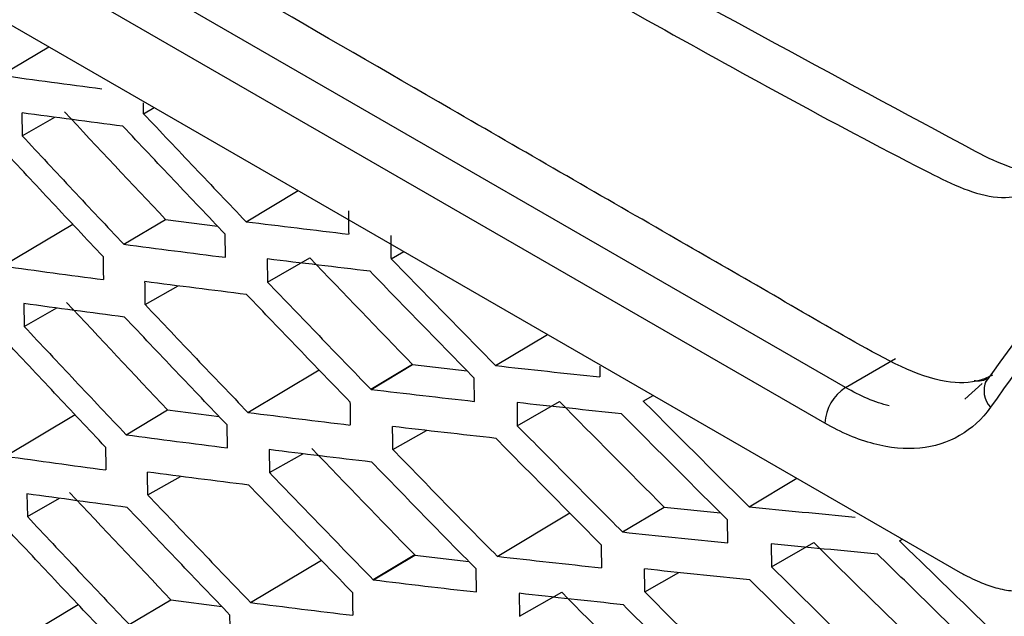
# Model space of a CAD drawing. Header units: millimetres. Extents: x -0.43 to 1.28, y -0.94 to 1.34.
# Tile 152 of 177: x 0.9121 to 0.9288, y 0.8659 to 0.8761. Entities that reach past the tile are written whole.
import ezdxf

# ---------------------------------------------------------------- set-up
doc = ezdxf.new("R2010")
doc.units = ezdxf.units.MM

msp = doc.modelspace()

# ---------------------------------------------------------------- linework, layer by layer
at = {"color": 7, "linetype": 'Continuous', "lineweight": 25}
for p, q in [((0.926104, 0.869832), (0.897948, 0.886086)), ((0.895249, 0.88562), (0.928055, 0.866682)), ((0.925751, 0.869227), (0.897594, 0.885481)), ((0.911735, 0.875149), (0.912546, 0.875635)), ((0.912092, 0.874509), (0.912095, 0.874117)), ((0.914161, 0.874494), (0.914343, 0.874598)), ((0.912095, 0.874117), (0.912652, 0.874435)), ((0.915904, 0.872656), (0.916789, 0.873186)), ((0.913824, 0.872272), (0.914531, 0.872695)), ((0.914531, 0.872695), (0.915418, 0.872581)), ((0.911766, 0.871902), (0.912955, 0.872614)), ((0.915552, 0.87205), (0.915549, 0.872444)), ((0.918374, 0.872026), (0.918587, 0.872148)), ((0.916266, 0.872023), (0.916269, 0.871629)), ((0.916269, 0.871629), (0.916988, 0.872039)), ((0.914188, 0.871244), (0.91475, 0.871564)), ((0.912126, 0.871261), (0.912131, 0.870871)), ((0.912131, 0.870871), (0.912683, 0.871187)), ((0.920148, 0.870206), (0.921033, 0.870736)), ((0.926104, 0.869832), (0.926956, 0.870324)), ((0.915935, 0.869408), (0.917147, 0.870134)), ((0.918736, 0.870224), (0.918029, 0.869801)), ((0.91803, 0.869801), (0.918737, 0.870224)), ((0.918031, 0.8698), (0.918738, 0.870223)), ((0.918738, 0.870223), (0.919664, 0.870116)), ((0.91979, 0.869596), (0.919787, 0.86999)), ((0.928429, 0.869902), (0.928134, 0.869634)), ((0.922661, 0.869602), (0.922829, 0.869699)), ((0.913863, 0.869029), (0.91457, 0.869453)), ((0.91457, 0.869453), (0.915446, 0.869339)), ((0.920516, 0.869576), (0.920519, 0.869183)), ((0.920519, 0.869183), (0.921239, 0.869593)), ((0.911814, 0.868664), (0.912994, 0.869371)), ((0.915586, 0.868805), (0.915581, 0.869197)), ((0.918401, 0.868776), (0.918974, 0.869103)), ((0.916299, 0.868775), (0.916305, 0.868383)), ((0.916305, 0.868383), (0.91687, 0.868705)), ((0.914232, 0.868003), (0.914789, 0.86832)), ((0.924465, 0.867801), (0.925275, 0.868287)), ((0.912176, 0.868023), (0.912183, 0.867635)), ((0.912183, 0.867635), (0.91273, 0.867948)), ((0.92231, 0.867373), (0.923017, 0.867796)), ((0.923017, 0.867796), (0.923979, 0.867697)), ((0.920179, 0.866958), (0.921412, 0.867697)), ((0.924099, 0.867188), (0.924096, 0.86758)), ((0.924841, 0.867172), (0.924844, 0.86678)), ((0.924844, 0.86678), (0.925564, 0.867191)), ((0.927023, 0.867222), (0.927072, 0.86725)), ((0.918775, 0.866981), (0.918068, 0.866558)), ((0.918069, 0.866558), (0.918776, 0.866981)), ((0.91807, 0.866557), (0.918777, 0.86698)), ((0.918777, 0.86698), (0.919692, 0.866873)), ((0.915982, 0.86617), (0.917186, 0.866891)), ((0.919824, 0.866351), (0.919819, 0.866743)), ((0.922688, 0.866352), (0.923268, 0.866683)), ((0.92055, 0.866328), (0.920555, 0.865937)), ((0.920555, 0.865937), (0.921274, 0.866347)), ((0.911877, 0.865436), (0.913049, 0.866138)), ((0.913918, 0.865796), (0.914625, 0.86622)), ((0.914625, 0.86622), (0.91549, 0.866106)), ((0.915637, 0.86557), (0.91563, 0.865959))]:
    msp.add_line(p, q, dxfattribs=at)
at = {"color": 250, "linetype": 'Continuous', "lineweight": 25}
msp.add_arc((0.928879, 0.869779), 0.0004196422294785, 156.135273, 222.410182, dxfattribs=at)
at = {"color": 7, "linetype": 'Continuous', "lineweight": 25}
msp.add_arc((0.92652, 0.869183), 0.0007705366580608, 122.656617, 176.711713, dxfattribs=at)
for points, knots in [([(0.928606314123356, 0.8700406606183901), (0.9285386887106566, 0.8700103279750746), (0.9283033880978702, 0.869904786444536), (0.9275360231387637, 0.8698961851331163), (0.926247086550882, 0.8706058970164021), (0.924686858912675, 0.8715180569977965), (0.9223905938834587, 0.8728397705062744), (0.9184112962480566, 0.8751375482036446), (0.9114553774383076, 0.8791698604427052), (0.9048523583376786, 0.8828985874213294), (0.9000536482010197, 0.8857801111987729), (0.8985119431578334, 0.8865629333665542), (0.8976736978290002, 0.8873061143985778), (0.8971147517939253, 0.887996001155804), (0.896416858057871, 0.8891315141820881), (0.8958955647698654, 0.8907719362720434), (0.895197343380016, 0.8927356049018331), (0.8932178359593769, 0.8984731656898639), (0.891282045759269, 0.904142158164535), (0.8893755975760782, 0.9096807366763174), (0.8888110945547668, 0.9114383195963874), (0.8889424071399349, 0.9129846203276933), (0.8890772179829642, 0.9160000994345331), (0.8892222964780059, 0.9185077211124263), (0.8893377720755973, 0.9205036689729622)], [0, 0, 0, 0, 0.0045366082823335, 0.0157849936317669, 0.0429601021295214, 0.0705660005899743, 0.0981718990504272, 0.1632429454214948, 0.2794412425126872, 0.4631539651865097, 0.5090821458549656, 0.5319948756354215, 0.5432640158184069, 0.5545106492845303, 0.5658073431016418, 0.5923622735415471, 0.6187114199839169, 0.644735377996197, 0.821379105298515, 0.8440776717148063, 0.8667392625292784, 0.8895063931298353, 0.9120523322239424, 0.9999999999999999, 0.9999999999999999, 0.9999999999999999, 0.9999999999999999]), ([(0.8918926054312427, 0.9180133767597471), (0.8918303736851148, 0.9162000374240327), (0.8917603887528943, 0.9141607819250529), (0.8915730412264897, 0.9117093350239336), (0.8920087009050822, 0.9103844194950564), (0.892572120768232, 0.9085864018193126), (0.8934527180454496, 0.905829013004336), (0.8949920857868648, 0.9010459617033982), (0.8964319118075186, 0.8965480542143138), (0.8976318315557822, 0.8930056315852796), (0.8979975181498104, 0.8917324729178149), (0.8985052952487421, 0.8907843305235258), (0.8990488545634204, 0.890048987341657), (0.8997860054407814, 0.8894880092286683), (0.9006143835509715, 0.8890021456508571), (0.901831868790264, 0.8882365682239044), (0.903953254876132, 0.8869389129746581), (0.9079375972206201, 0.8845243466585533), (0.9143143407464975, 0.8807676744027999), (0.9211804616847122, 0.8769472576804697), (0.9262249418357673, 0.8741414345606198), (0.9284445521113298, 0.8730276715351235), (0.9291588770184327, 0.8730877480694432), (0.9297631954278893, 0.8733930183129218), (0.9302412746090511, 0.8741819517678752), (0.9324305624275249, 0.8769532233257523), (0.9347454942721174, 0.880113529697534), (0.9369105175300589, 0.8829444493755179), (0.9373223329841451, 0.8834829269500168)], [0, 0, 0, 0, 0.06921506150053, 0.0778382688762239, 0.0950709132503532, 0.1125437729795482, 0.1400008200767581, 0.189030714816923, 0.2765842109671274, 0.2938875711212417, 0.3111432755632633, 0.319663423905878, 0.3281423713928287, 0.3410821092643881, 0.3542504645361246, 0.3674185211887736, 0.398456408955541, 0.4538780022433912, 0.5528385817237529, 0.6912449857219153, 0.7604568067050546, 0.7775297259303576, 0.7860166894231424, 0.7945062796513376, 0.8117569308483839, 0.8290603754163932, 0.9674850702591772, 1, 1, 1, 1]), ([(0.9285460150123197, 0.8737319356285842), (0.9236683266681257, 0.8763319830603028), (0.9164877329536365, 0.8803153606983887), (0.9083555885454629, 0.8851041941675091), (0.9043517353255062, 0.8875334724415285), (0.9023654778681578, 0.8887567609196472), (0.9013762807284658, 0.8893705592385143), (0.9008826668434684, 0.8896779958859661), (0.9006713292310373, 0.8898098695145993), (0.9005304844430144, 0.8898978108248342), (0.9004599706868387, 0.8899407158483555), (0.9003897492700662, 0.8899861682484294)], [0, 0, 0, 0, 0.5, 0.7499999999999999, 0.8749999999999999, 0.9375000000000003, 0.9687500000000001, 0.9843750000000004, 0.9921875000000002, 0.9921875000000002, 1, 1, 1, 1]), ([(0.9358260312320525, 0.8800156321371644), (0.9347050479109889, 0.8784893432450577), (0.9322159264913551, 0.8751002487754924), (0.929805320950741, 0.8717552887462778), (0.928480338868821, 0.8699167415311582)], [0, 0, 0, 0, 0.4503530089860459, 1, 1, 1, 1]), ([(0.9358960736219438, 0.8795788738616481), (0.9352732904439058, 0.8787319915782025), (0.9346514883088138, 0.8778856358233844), (0.9334173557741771, 0.8761980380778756), (0.9328034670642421, 0.875355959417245), (0.9309718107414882, 0.8728351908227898), (0.9297631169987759, 0.8711614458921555), (0.9285690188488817, 0.8694958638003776)], [0, 0, 0, 0, 0.25, 0.25, 0.5, 0.5, 1, 1, 1, 1]), ([(0.9117354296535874, 0.8751494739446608), (0.9120203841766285, 0.8751105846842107), (0.9125899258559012, 0.8750328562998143), (0.9131632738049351, 0.874957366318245), (0.9134497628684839, 0.8749196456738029)], [0, 0, 0, 0, 0.5003225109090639, 1, 1, 1, 1]), ([(0.9138078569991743, 0.8742827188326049), (0.9135211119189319, 0.8743199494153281), (0.912947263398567, 0.8743944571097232), (0.9123772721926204, 0.874471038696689), (0.9120920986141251, 0.8745093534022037)], [0, 0, 0, 0, 0.4996877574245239, 1, 1, 1, 1]), ([(0.9141611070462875, 0.8744942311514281), (0.9144507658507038, 0.874187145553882), (0.9150298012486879, 0.8735732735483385), (0.9156126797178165, 0.8729616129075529), (0.9159039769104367, 0.8726559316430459)], [0, 0, 0, 0, 0.5002436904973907, 1, 1, 1, 1]), ([(0.9155487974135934, 0.8724437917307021), (0.915257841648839, 0.8727495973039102), (0.9146756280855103, 0.8733615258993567), (0.9140972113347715, 0.8739755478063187), (0.9138078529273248, 0.8742827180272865)], [0, 0, 0, 0, 0.4997406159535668, 0.9999999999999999, 0.9999999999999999, 0.9999999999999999, 0.9999999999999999]), ([(0.9120952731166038, 0.874117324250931), (0.9123826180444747, 0.8738090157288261), (0.9129569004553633, 0.8731928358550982), (0.913535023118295, 0.8725788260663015), (0.9138238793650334, 0.8722720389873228)], [0, 0, 0, 0, 0.5003547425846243, 1, 1, 1, 1]), ([(0.9134721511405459, 0.8720614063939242), (0.9131836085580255, 0.8723682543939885), (0.9126061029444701, 0.8729823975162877), (0.9120323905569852, 0.8735985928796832), (0.9117453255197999, 0.8739069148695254)], [0, 0, 0, 0, 0.4996359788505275, 1, 1, 1, 1]), ([(0.9297295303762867, 0.8735133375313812), (0.9297060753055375, 0.8735051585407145), (0.9295269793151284, 0.8734427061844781), (0.9291206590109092, 0.8734870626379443), (0.9287380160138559, 0.8736501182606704), (0.9285460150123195, 0.8737319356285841)], [0, 0, 0, 0, 0.0698386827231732, 0.5332675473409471, 1, 1, 1, 1]), ([(0.9159039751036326, 0.8726559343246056), (0.9161940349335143, 0.8726201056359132), (0.9167740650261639, 0.8725484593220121), (0.9173578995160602, 0.8724790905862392), (0.9176497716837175, 0.8724444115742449)], [0, 0, 0, 0, 0.5000772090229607, 1, 1, 1, 1]), ([(0.9138238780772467, 0.8722720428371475), (0.9141110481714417, 0.8722344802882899), (0.9146851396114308, 0.8721593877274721), (0.9152630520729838, 0.8720865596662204), (0.9155518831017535, 0.8720501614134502)], [0, 0, 0, 0, 0.5002166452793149, 1, 1, 1, 1]), ([(0.9180139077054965, 0.8718128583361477), (0.9177208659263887, 0.8718473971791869), (0.9171362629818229, 0.8719163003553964), (0.9165554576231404, 0.871987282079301), (0.9162657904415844, 0.8720226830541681)], [0, 0, 0, 0, 0.5012663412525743, 0.9999999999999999, 0.9999999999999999, 0.9999999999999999, 0.9999999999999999]), ([(0.9183737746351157, 0.8720264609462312), (0.9186684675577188, 0.8717225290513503), (0.9192579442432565, 0.8711145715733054), (0.91985122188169, 0.8705088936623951), (0.9201479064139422, 0.8702060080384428)], [0, 0, 0, 0, 0.4999229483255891, 1, 1, 1, 1]), ([(0.9117663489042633, 0.8719017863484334), (0.9120505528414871, 0.8718625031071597), (0.9126185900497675, 0.8717839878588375), (0.9131904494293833, 0.8717077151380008), (0.9134761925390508, 0.8716696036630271)], [0, 0, 0, 0, 0.5003262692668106, 1, 1, 1, 1]), ([(0.9197865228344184, 0.8699902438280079), (0.919490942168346, 0.8702926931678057), (0.9188982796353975, 0.8708991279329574), (0.918309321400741, 0.8715076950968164), (0.9180140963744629, 0.8718127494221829)], [0, 0, 0, 0, 0.4987335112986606, 1, 1, 1, 1]), ([(0.9159138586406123, 0.8714165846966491), (0.9156247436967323, 0.8714525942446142), (0.9150462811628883, 0.8715246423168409), (0.9144716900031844, 0.8715987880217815), (0.9141842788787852, 0.871635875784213)], [0, 0, 0, 0, 0.4997989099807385, 1, 1, 1, 1]), ([(0.9162689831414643, 0.8716288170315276), (0.9165607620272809, 0.8713242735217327), (0.9171458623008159, 0.8707135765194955), (0.9177347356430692, 0.8701051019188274), (0.918029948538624, 0.8698000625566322)], [0, 0, 0, 0, 0.498681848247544, 1, 1, 1, 1]), ([(0.9176721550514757, 0.8695873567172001), (0.9173782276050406, 0.8698916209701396), (0.916790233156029, 0.8705002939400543), (0.9162060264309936, 0.871111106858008), (0.9159138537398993, 0.8714165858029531)], [0, 0, 0, 0, 0.4998813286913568, 1, 1, 1, 1]), ([(0.9138368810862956, 0.8710326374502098), (0.9135509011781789, 0.871070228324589), (0.9129785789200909, 0.8711454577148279), (0.9124101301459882, 0.8712227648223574), (0.9121257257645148, 0.8712614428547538)], [0, 0, 0, 0, 0.4996833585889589, 1, 1, 1, 1]), ([(0.9141884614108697, 0.8712436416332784), (0.9144787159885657, 0.8709370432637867), (0.9150589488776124, 0.8703241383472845), (0.9156430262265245, 0.8697134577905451), (0.9159349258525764, 0.8694082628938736)], [0, 0, 0, 0, 0.5002380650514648, 1, 1, 1, 1]), ([(0.9155813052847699, 0.869196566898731), (0.9152897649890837, 0.8695018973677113), (0.9147063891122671, 0.870112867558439), (0.9141268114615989, 0.8707259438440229), (0.9138368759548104, 0.871032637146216)], [0, 0, 0, 0, 0.4997469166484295, 0.9999999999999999, 0.9999999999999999, 0.9999999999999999, 0.9999999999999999]), ([(0.9121308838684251, 0.8708714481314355), (0.9124188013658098, 0.8705636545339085), (0.9129942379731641, 0.8699484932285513), (0.9135735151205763, 0.8693355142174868), (0.9138629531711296, 0.8690292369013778)], [0, 0, 0, 0, 0.5003461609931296, 1, 1, 1, 1]), ([(0.9135126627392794, 0.868818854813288), (0.9132235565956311, 0.8691252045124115), (0.9126449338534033, 0.8697383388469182), (0.9120701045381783, 0.8703535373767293), (0.9117824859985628, 0.870661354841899)], [0, 0, 0, 0, 0.4996453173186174, 1, 1, 1, 1]), ([(0.9187368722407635, 0.870223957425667), (0.918736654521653, 0.8702239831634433), (0.9187364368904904, 0.8702240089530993), (0.9187362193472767, 0.8702240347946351), (0.9187336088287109, 0.8702243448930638), (0.9187394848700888, 0.8702236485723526), (0.9187368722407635, 0.870223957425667)], [0, 0, 0, 0, 1, 1, 1, 1.000000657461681, 1.000000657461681, 1.000000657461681, 1.000000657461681]), ([(0.9187375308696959, 0.8702232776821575), (0.9187373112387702, 0.8702235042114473), (0.9187370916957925, 0.8702237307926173), (0.9187368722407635, 0.870223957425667), (0.9187342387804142, 0.8702266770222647), (0.918740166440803, 0.8702205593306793), (0.9187375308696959, 0.8702232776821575)], [0, 0, 0, 0, 1, 1, 1, 1.000000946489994, 1.000000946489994, 1.000000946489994, 1.000000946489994]), ([(0.9201479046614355, 0.8702060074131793), (0.9204428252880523, 0.8701732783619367), (0.9210329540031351, 0.8701077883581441), (0.9216268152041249, 0.8700445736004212), (0.9219238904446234, 0.8700129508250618)], [0, 0, 0, 0, 0.4997564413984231, 1, 1, 1, 1]), ([(0.9282906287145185, 0.8699538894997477), (0.9283217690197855, 0.8699488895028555), (0.9284084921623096, 0.8699349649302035), (0.9284786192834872, 0.869967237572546), (0.928523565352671, 0.8699879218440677)], [0, 0, 0, 0, 0.3590772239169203, 1, 1, 1, 1]), ([(0.9180301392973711, 0.8697999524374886), (0.9183232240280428, 0.8697653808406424), (0.9189078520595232, 0.8696964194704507), (0.9194962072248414, 0.8696297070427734), (0.9197896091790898, 0.8695964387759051)], [0, 0, 0, 0, 0.5013182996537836, 1, 1, 1, 1]), ([(0.9226605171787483, 0.8696024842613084), (0.922960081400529, 0.8693018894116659), (0.9235595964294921, 0.8687003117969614), (0.9241628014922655, 0.8681010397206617), (0.9244645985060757, 0.8678012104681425)], [0, 0, 0, 0, 0.4996775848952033, 1, 1, 1, 1]), ([(0.9222944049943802, 0.8693836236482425), (0.9219969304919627, 0.8694152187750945), (0.9214022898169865, 0.8694783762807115), (0.9208114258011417, 0.8695436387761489), (0.9205161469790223, 0.86957625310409)], [0, 0, 0, 0, 0.5002592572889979, 1, 1, 1, 1]), ([(0.9285690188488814, 0.8694958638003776), (0.9284227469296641, 0.8692919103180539), (0.9282483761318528, 0.8691313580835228), (0.9278405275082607, 0.86889537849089), (0.9276146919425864, 0.8688246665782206), (0.9271192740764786, 0.8687777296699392), (0.9268568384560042, 0.8688026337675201), (0.9263098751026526, 0.8689471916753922), (0.926032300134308, 0.8690646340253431), (0.9257506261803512, 0.8692272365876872)], [0, 0, 0, 0, 0.25, 0.25, 0.5, 0.5, 0.75, 0.75, 1, 1, 1, 1]), ([(0.9159349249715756, 0.8694082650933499), (0.9162242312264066, 0.8693720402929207), (0.9168027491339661, 0.8692996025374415), (0.9173850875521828, 0.8692294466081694), (0.9176762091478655, 0.8691943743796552)], [0, 0, 0, 0, 0.5000817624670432, 1, 1, 1, 1]), ([(0.924095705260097, 0.8675799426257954), (0.9237943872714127, 0.8678801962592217), (0.9231921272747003, 0.868480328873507), (0.9225935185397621, 0.8690826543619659), (0.9222944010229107, 0.8693836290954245)], [0, 0, 0, 0, 0.5003121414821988, 1, 1, 1, 1]), ([(0.92015778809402, 0.8689666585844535), (0.9198632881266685, 0.8689998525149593), (0.9192744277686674, 0.8690662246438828), (0.9186893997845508, 0.8691347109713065), (0.9183969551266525, 0.8691689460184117)], [0, 0, 0, 0, 0.5001185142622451, 1, 1, 1, 1]), ([(0.9205193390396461, 0.8691825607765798), (0.9208167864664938, 0.8688805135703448), (0.9214119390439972, 0.86827615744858), (0.9220108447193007, 0.8676741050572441), (0.9223104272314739, 0.8673729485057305)], [0, 0, 0, 0, 0.4997834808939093, 1, 1, 1, 1]), ([(0.9138629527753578, 0.8690292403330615), (0.9141493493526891, 0.868991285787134), (0.9147218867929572, 0.868915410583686), (0.9152982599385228, 0.8688418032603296), (0.9155863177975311, 0.8688050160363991)], [0, 0, 0, 0, 0.50022331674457, 1, 1, 1, 1]), ([(0.9219462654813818, 0.8671550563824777), (0.9216471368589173, 0.8674565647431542), (0.9210491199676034, 0.8680593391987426), (0.9204548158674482, 0.8686643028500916), (0.9201577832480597, 0.8689666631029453)], [0, 0, 0, 0, 0.5002009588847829, 1, 1, 1, 1]), ([(0.9180429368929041, 0.8685627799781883), (0.9177506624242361, 0.8685976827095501), (0.9171675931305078, 0.8686673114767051), (0.9165883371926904, 0.868739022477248), (0.9162994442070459, 0.8687747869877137)], [0, 0, 0, 0, 0.5012688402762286, 1, 1, 1, 1]), ([(0.9184011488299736, 0.8687758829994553), (0.9186964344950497, 0.8684724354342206), (0.9192871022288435, 0.8678654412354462), (0.9198815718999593, 0.8672607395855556), (0.9201788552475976, 0.8669583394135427)], [0, 0, 0, 0, 0.4999183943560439, 1, 1, 1, 1]), ([(0.911813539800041, 0.8686638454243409), (0.9120969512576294, 0.8686241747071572), (0.912663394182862, 0.8685448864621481), (0.9132336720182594, 0.8684678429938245), (0.9135186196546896, 0.8684293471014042)], [0, 0, 0, 0, 0.500335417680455, 0.9999999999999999, 0.9999999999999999, 0.9999999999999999, 0.9999999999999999]), ([(0.9198190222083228, 0.866743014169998), (0.9195228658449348, 0.8670449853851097), (0.9189290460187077, 0.8676504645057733), (0.9183389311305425, 0.8682580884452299), (0.9180431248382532, 0.8685626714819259)], [0, 0, 0, 0, 0.4987310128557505, 0.9999999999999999, 0.9999999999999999, 0.9999999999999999, 0.9999999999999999]), ([(0.915951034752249, 0.8681710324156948), (0.9156627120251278, 0.8682074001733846), (0.9150858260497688, 0.8682801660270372), (0.9145128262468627, 0.8683550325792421), (0.9142262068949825, 0.8683924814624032)], [0, 0, 0, 0, 0.4997915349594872, 1, 1, 1, 1]), ([(0.916304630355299, 0.8683829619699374), (0.916596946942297, 0.868078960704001), (0.9171831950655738, 0.8674692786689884), (0.9177732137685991, 0.8668618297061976), (0.9180690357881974, 0.8665572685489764)], [0, 0, 0, 0, 0.4986226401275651, 1, 1, 1, 1]), ([(0.9177126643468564, 0.8663448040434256), (0.9174181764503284, 0.8666485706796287), (0.9168290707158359, 0.8672562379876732), (0.9162437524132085, 0.8678660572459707), (0.9159510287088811, 0.8681710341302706)], [0, 0, 0, 0, 0.4998897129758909, 1, 1, 1, 1]), ([(0.9138822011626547, 0.8677916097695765), (0.9135970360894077, 0.8678295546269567), (0.913026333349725, 0.8679054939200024), (0.9124595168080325, 0.8679835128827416), (0.912175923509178, 0.8680225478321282)], [0, 0, 0, 0, 0.499673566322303, 1, 1, 1, 1]), ([(0.9142323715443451, 0.8680025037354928), (0.9145231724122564, 0.8676964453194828), (0.9151045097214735, 0.8670846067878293), (0.9156896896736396, 0.8664750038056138), (0.9159821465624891, 0.8661703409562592)], [0, 0, 0, 0, 0.5002274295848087, 1, 1, 1, 1]), ([(0.9156298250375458, 0.8659586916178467), (0.9153377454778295, 0.8662635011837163), (0.9147533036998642, 0.8668734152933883), (0.9141726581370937, 0.8674854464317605), (0.9138821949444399, 0.867791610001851)], [0, 0, 0, 0, 0.4997581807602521, 0.9999999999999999, 0.9999999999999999, 0.9999999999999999, 0.9999999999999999]), ([(0.9244645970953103, 0.8678012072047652), (0.9247642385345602, 0.8677715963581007), (0.9253640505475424, 0.8677123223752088), (0.9259674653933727, 0.8676552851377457), (0.9262694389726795, 0.8676267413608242)], [0, 0, 0, 0, 0.4995589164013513, 1, 1, 1, 1]), ([(0.9121830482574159, 0.8676350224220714), (0.9124714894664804, 0.8673277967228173), (0.9130479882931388, 0.8667137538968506), (0.9136283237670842, 0.8661019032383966), (0.9139182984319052, 0.8657961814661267)], [0, 0, 0, 0, 0.5003326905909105, 1, 1, 1, 1]), ([(0.9135691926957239, 0.8655856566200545), (0.9132795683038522, 0.8658914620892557), (0.9126999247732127, 0.8665034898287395), (0.9121240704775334, 0.8671175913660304), (0.911835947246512, 0.867424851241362)], [0, 0, 0, 0, 0.4996594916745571, 1, 1, 1, 1]), ([(0.9223104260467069, 0.8673729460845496), (0.9226073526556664, 0.8673415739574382), (0.9232016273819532, 0.8672787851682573), (0.9237995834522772, 0.867218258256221), (0.9240987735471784, 0.8671879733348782)], [0, 0, 0, 0, 0.4996453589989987, 1, 1, 1, 1]), ([(0.9266481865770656, 0.8669962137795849), (0.9263457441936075, 0.8670249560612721), (0.9257413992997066, 0.8670823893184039), (0.9251406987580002, 0.8671418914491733), (0.9248406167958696, 0.8671716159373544)], [0, 0, 0, 0, 0.5004466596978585, 1, 1, 1, 1]), ([(0.9270227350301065, 0.8672215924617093), (0.9273270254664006, 0.8669244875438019), (0.9279361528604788, 0.8663297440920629), (0.9285488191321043, 0.865737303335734), (0.9288554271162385, 0.8654408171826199)], [0, 0, 0, 0, 0.4995513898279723, 1, 1, 1, 1]), ([(0.9187759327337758, 0.8669811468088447), (0.9187757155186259, 0.8669811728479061), (0.9187754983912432, 0.8669811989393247), (0.9187752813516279, 0.8669812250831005), (0.9187726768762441, 0.8669815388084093), (0.9187785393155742, 0.8669808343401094), (0.9187759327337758, 0.8669811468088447)], [0, 0, 0, 0, 1, 1, 1, 1.00000065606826, 1.00000065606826, 1.00000065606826, 1.00000065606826]), ([(0.9187765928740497, 0.8669804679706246), (0.9187763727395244, 0.8669806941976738), (0.9187761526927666, 0.8669809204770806), (0.9187759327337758, 0.8669811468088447), (0.9187732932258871, 0.8669838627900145), (0.918779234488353, 0.8669777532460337), (0.9187765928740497, 0.8669804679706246)], [0, 0, 0, 0, 1, 1, 1, 1.000000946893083, 1.000000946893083, 1.000000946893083, 1.000000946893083]), ([(0.9201788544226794, 0.8669583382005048), (0.9204730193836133, 0.8669252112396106), (0.9210616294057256, 0.866858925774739), (0.9216539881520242, 0.8667949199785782), (0.9219503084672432, 0.866762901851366)], [0, 0, 0, 0, 0.499762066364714, 0.9999999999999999, 0.9999999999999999, 0.9999999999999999, 0.9999999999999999]), ([(0.9284776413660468, 0.8652121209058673), (0.9281715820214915, 0.8655091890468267), (0.9275600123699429, 0.8661027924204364), (0.9269519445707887, 0.8666985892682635), (0.926648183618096, 0.8669962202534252)], [0, 0, 0, 0, 0.5004488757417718, 0.9999999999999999, 0.9999999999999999, 0.9999999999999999, 0.9999999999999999]), ([(0.9248437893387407, 0.8667801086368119), (0.9251460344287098, 0.8664814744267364), (0.9257510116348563, 0.8658837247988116), (0.9263596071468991, 0.8652882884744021), (0.9266641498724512, 0.8649903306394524)], [0, 0, 0, 0, 0.4995974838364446, 1, 1, 1, 1]), ([(0.9280552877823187, 0.8666822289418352), (0.9281113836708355, 0.8666530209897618), (0.9282199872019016, 0.866596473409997), (0.9283771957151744, 0.8665249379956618), (0.9285232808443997, 0.8664669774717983), (0.9287148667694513, 0.8664050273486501), (0.9289542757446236, 0.866360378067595), (0.9292329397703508, 0.8663610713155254), (0.9294933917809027, 0.8664115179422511), (0.9297238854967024, 0.8665141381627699), (0.9299280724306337, 0.8666687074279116), (0.9300423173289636, 0.8668046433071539), (0.9301019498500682, 0.8668755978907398)], [0, 0, 0, 0, 0.0687812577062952, 0.1331628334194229, 0.1932974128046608, 0.2493723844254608, 0.372365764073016, 0.4996089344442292, 0.6263395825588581, 0.7497081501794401, 0.8693549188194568, 1, 1, 1, 1]), ([(0.9244744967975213, 0.8665586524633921), (0.9241748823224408, 0.8665890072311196), (0.9235760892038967, 0.8666496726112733), (0.9229810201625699, 0.8667124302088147), (0.9226837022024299, 0.8667437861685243)], [0, 0, 0, 0, 0.5003639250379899, 1, 1, 1, 1]), ([(0.9180692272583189, 0.8665571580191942), (0.9183615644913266, 0.8665221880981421), (0.9189446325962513, 0.8664524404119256), (0.9195314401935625, 0.8663849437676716), (0.9198240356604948, 0.8663512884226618)], [0, 0, 0, 0, 0.5013775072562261, 1, 1, 1, 1]), ([(0.9262918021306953, 0.8647659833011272), (0.9259877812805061, 0.8650644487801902), (0.9253802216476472, 0.8656609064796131), (0.9247762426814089, 0.86625956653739), (0.9244744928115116, 0.8665586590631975)], [0, 0, 0, 0, 0.500396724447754, 1, 1, 1, 1]), ([(0.9223234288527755, 0.8661335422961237), (0.9220267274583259, 0.8661655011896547), (0.9214336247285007, 0.866229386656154), (0.9208443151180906, 0.8662953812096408), (0.9205498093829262, 0.8663283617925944)], [0, 0, 0, 0, 0.5002529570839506, 1, 1, 1, 1]), ([(0.9226878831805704, 0.8663519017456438), (0.9229880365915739, 0.8660517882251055), (0.9235887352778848, 0.8654511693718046), (0.9241931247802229, 0.8648528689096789), (0.924495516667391, 0.8645535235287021)], [0, 0, 0, 0, 0.4996738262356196, 1, 1, 1, 1]), ([(0.9159821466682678, 0.8661703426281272), (0.9162706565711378, 0.8661337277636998), (0.9168475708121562, 0.8660605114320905), (0.9174283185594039, 0.8659895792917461), (0.9177186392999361, 0.8659541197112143)], [0, 0, 0, 0, 0.5000914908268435, 1, 1, 1, 1]), ([(0.9241281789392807, 0.8643326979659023), (0.9238262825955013, 0.8646324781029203), (0.9232228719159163, 0.8652316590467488), (0.9226231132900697, 0.865833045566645), (0.9223234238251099, 0.866133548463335)], [0, 0, 0, 0, 0.5003165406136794, 1, 1, 1, 1])]:
    msp.add_open_spline(points, degree=3, knots=knots, dxfattribs=at)
for points in [[(0.9141613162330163, 0.8744943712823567), (0.9141609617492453, 0.8745559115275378), (0.9141606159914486, 0.8746174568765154), (0.9141602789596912, 0.87467900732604)], [(0.9128143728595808, 0.8745278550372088), (0.9133841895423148, 0.8739157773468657), (0.9139563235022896, 0.8733049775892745), (0.9145307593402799, 0.8726954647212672)], [(0.9176478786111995, 0.8728394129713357), (0.917648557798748, 0.87270776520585), (0.9176492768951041, 0.8725761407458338), (0.9176500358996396, 0.8724445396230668)], [(0.9183739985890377, 0.8720266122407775), (0.918373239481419, 0.8721582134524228), (0.918372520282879, 0.8722898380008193), (0.918371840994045, 0.872421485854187)], [(0.9134723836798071, 0.8720615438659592), (0.9134736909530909, 0.8719309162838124), (0.9134750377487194, 0.8718003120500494), (0.9134764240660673, 0.8716697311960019)], [(0.9169880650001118, 0.8720393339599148), (0.9175685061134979, 0.8714329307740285), (0.918151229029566, 0.8708278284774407), (0.918736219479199, 0.8702240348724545)], [(0.9141886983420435, 0.8712437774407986), (0.9141872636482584, 0.8713745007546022), (0.9141858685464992, 0.8715052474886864), (0.9141845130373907, 0.8716360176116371)], [(0.9128499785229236, 0.8712819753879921), (0.9134209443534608, 0.8706709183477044), (0.9139942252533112, 0.8700611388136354), (0.9145698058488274, 0.8694526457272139)], [(0.9219230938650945, 0.870197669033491), (0.9219234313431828, 0.8701361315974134), (0.921923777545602, 0.8700745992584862), (0.9219241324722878, 0.8700130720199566)], [(0.9176724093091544, 0.8695875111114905), (0.9176737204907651, 0.8694564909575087), (0.9176750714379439, 0.8693254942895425), (0.9176764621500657, 0.8691945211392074)], [(0.9212386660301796, 0.869593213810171), (0.9218293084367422, 0.8689929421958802), (0.9224221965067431, 0.8683939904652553), (0.9230173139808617, 0.8677963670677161)], [(0.9184013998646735, 0.8687760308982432), (0.9183999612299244, 0.8689070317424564), (0.9183985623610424, 0.869038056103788), (0.9183972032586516, 0.8691691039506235)], [(0.9135129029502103, 0.8688189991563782), (0.913514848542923, 0.8686891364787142), (0.913516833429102, 0.8685592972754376), (0.9135188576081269, 0.8684294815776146)], [(0.917023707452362, 0.8687934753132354), (0.9176052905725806, 0.8681880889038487), (0.9181891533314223, 0.8675840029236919), (0.9187752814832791, 0.8669812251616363)], [(0.9142326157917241, 0.8680026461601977), (0.9142305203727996, 0.8681326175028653), (0.9142284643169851, 0.8682626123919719), (0.9142264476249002, 0.8683926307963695)], [(0.9129021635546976, 0.868045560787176), (0.9134741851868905, 0.8674356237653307), (0.9140485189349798, 0.8668269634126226), (0.9146251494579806, 0.8662195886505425)], [(0.9219464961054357, 0.867155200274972), (0.9219478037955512, 0.8670244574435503), (0.9219491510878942, 0.86689373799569), (0.9219505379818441, 0.866763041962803)], [(0.9255636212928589, 0.867191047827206), (0.9261640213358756, 0.8665973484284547), (0.9267666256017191, 0.8660049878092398), (0.9273714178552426, 0.8654139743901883)], [(0.9226881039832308, 0.8663520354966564), (0.9226866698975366, 0.8664826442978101), (0.9226852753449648, 0.8666132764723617), (0.9226839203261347, 0.8667439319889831)], [(0.9177129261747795, 0.8663449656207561), (0.917714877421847, 0.8662147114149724), (0.917716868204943, 0.8660844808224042), (0.9177188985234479, 0.8659542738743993)], [(0.9212743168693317, 0.8663473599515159), (0.9218660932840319, 0.8657481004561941), (0.9224601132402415, 0.8651501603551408), (0.9230563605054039, 0.864553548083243)]]:
    msp.add_open_spline(points, degree=3, dxfattribs=at)
at = {"color": 250, "linetype": 'Continuous', "lineweight": 25}
msp.add_open_spline([(0.926845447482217, 0.8695183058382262), (0.926603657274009, 0.8695821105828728), (0.9263565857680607, 0.8696860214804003), (0.9261041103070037, 0.8698317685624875)], degree=3, dxfattribs=at)

doc.saveas('drawing.dxf')
